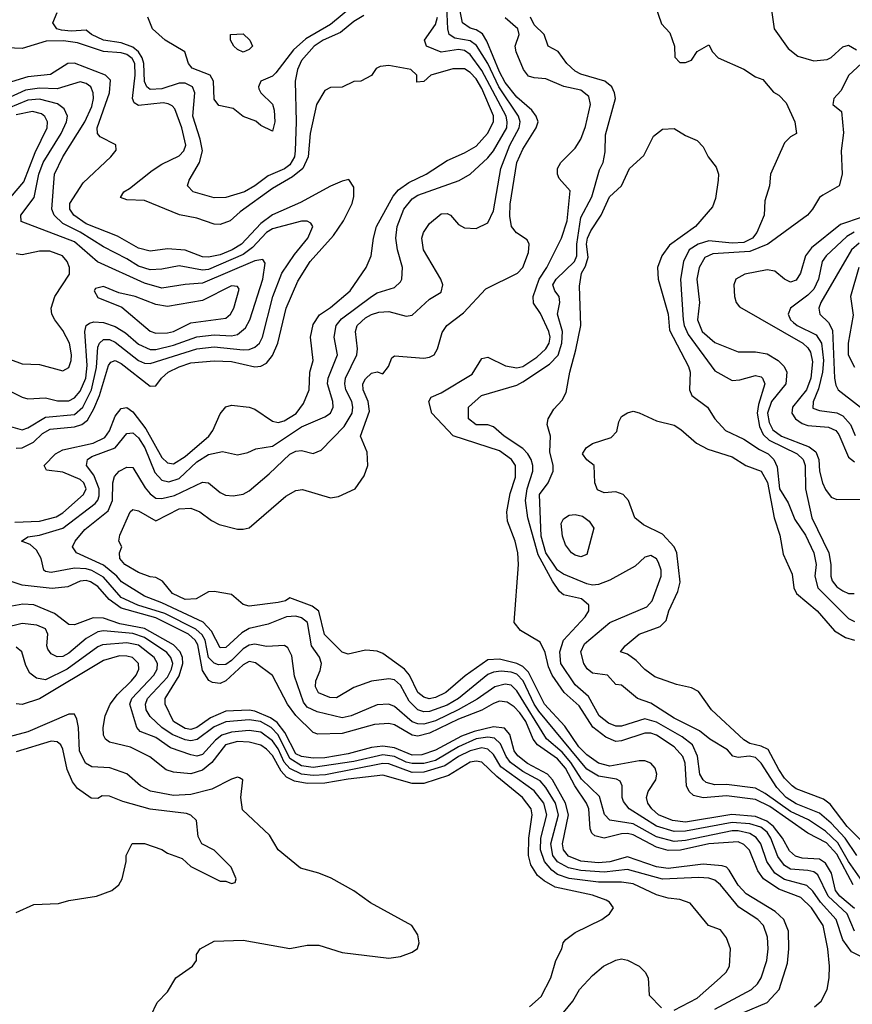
# Model space of a CAD drawing. Header units: inches. Extents: x 1793402 to 1900366, y 320852 to 470679.
# Tile 221 of 256: x 1824382 to 1827243, y 404199 to 407581. Entities that reach past the tile are written whole.
import ezdxf

# ---------------------------------------------------------------- set-up
doc = ezdxf.new("R2010")
doc.units = ezdxf.units.IN
doc.header["$MEASUREMENT"] = 0
doc.layers.add('B8420', color=7, linetype='Continuous')

msp = doc.modelspace()

# ---------------------------------------------------------------- linework, layer by layer
at = {"layer": 'B8420', "color": 4}
for points, elevation in [([(1827249.8, 404449.8), (1827225.1, 404510), (1827159.8, 404570), (1827123.8, 404643.8), (1827110, 404653.7), (1827090, 404659.2), (1827030, 404663.1), (1827010, 404675.8), (1826986.7, 404706.7), (1826962.8, 404770), (1826949.8, 404790), (1826927.8, 404807.8), (1826890, 404818.7), (1826830, 404824.1), (1826670, 404793.6), (1826630, 404793.2), (1826570, 404810.8), (1826476.2, 404870), (1826456.1, 404896.1), (1826451.6, 404910), (1826451.8, 404950), (1826445.1, 404965.1), (1826432.3, 404972.3), (1826370, 404982.7), (1826330, 405007.1), (1826166, 405206), (1826149.1, 405230), (1826111.7, 405310), (1826090, 405332.7), (1826070, 405340.3), (1826036.4, 405343.6), (1826010, 405340.4), (1825990, 405332.3), (1825890, 405249.8), (1825850, 405227.1), (1825790, 405204.8), (1825770, 405203.1), (1825750, 405211.1), (1825720.2, 405240.2), (1825690, 405295.1), (1825670, 405314), (1825650, 405317), (1825590, 405309.5), (1825530, 405287.3), (1825470, 405252), (1825447.5, 405252.5), (1825408.7, 405268.7), (1825397.6, 405290), (1825398.7, 405310), (1825414.5, 405345.5), (1825418.3, 405370), (1825411.9, 405391.9), (1825384.2, 405430), (1825371, 405510), (1825350, 405526.6), (1825330, 405532), (1825298, 405530), (1825235.6, 405504.4), (1825170, 405489.7), (1825145.2, 405474.8), (1825090, 405424.2), (1825070, 405423.7), (1825040.9, 405480.9), (1825011.6, 405511.6), (1824870, 405577.8), (1824810, 405600.4), (1824731.8, 405650), (1824715.8, 405670), (1824670, 405707.6), (1824577.2, 405750), (1824562.7, 405770), (1824572, 405790), (1824605.6, 405830), (1824685.8, 405894.2), (1824700.4, 405930), (1824701.6, 405990), (1824707.7, 406012.3), (1824724, 406030), (1824750, 406044), (1824770, 406042.8), (1824813.3, 405973.3), (1824830, 405952.7), (1824850, 405937.6), (1824870, 405936.5), (1824913.4, 405946.6), (1825010, 405993), (1825030, 405990.6), (1825070, 405957.3), (1825088.3, 405948.3), (1825114.8, 405945.2), (1825150, 405950.7), (1825170, 405962.8), (1825239.4, 406020.6), (1825310, 406088.4), (1825330, 406099.3), (1825350, 406101.6), (1825390, 406090.8), (1825418, 406102), (1825496.6, 406183.4), (1825524, 406230), (1825526.9, 406250), (1825522.6, 406270), (1825502.6, 406310), (1825498.9, 406330), (1825501.3, 406350), (1825539.7, 406430), (1825542.6, 406450), (1825535.8, 406510), (1825541.3, 406530), (1825570, 406556.5), (1825590, 406568.8), (1825616.1, 406576.1), (1825650, 406578.7), (1825710, 406562.8), (1825730, 406566), (1825790, 406621), (1825830, 406644.7), (1825835.3, 406670), (1825828.7, 406690), (1825769.5, 406790), (1825763.7, 406830), (1825769.2, 406850), (1825790, 406881), (1825830, 406914), (1825850, 406914.8), (1825862, 406910), (1825890, 406878), (1825910, 406866), (1825950, 406864), (1825990, 406882.8), (1826010, 406924.7), (1826034.8, 407070), (1826066.4, 407150), (1826098, 407210), (1826101.5, 407230), (1826096, 407250), (1826027.5, 407350), (1825989.8, 407430), (1825951.8, 407491.7), (1825930, 407507.8), (1825877.4, 407517.4), (1825856.9, 407530), (1825852.3, 407550), (1825848.8, 407651.2)], 288), ([(1825530, 407631.2), (1825450, 407564.4), (1825364.6, 407515.4), (1825322.6, 407477.4), (1825262, 407398), (1825250, 407387.3), (1825210.5, 407369.5), (1825202, 407350), (1825203.8, 407343.8), (1825210.8, 407330), (1825250, 407291), (1825256.3, 407270), (1825258.8, 407230), (1825250, 407198), (1825210, 407218), (1825192.9, 407232.9), (1825150, 407248.7), (1825115.6, 407275.6), (1825066, 407286), (1825050, 407308), (1825047.3, 407370), (1825036, 407390), (1824974.7, 407414.7), (1824962, 407430), (1824949.3, 407470), (1824882, 407510), (1824838, 407550), (1824822, 407590)], 288), ([(1825564.4, 407595.6), (1825530, 407574.7), (1825483.5, 407536.5), (1825424.4, 407510), (1825394, 407490), (1825350, 407440.7), (1825336, 407410), (1825328.7, 407370), (1825331.6, 407230), (1825327.7, 407130), (1825326.3, 407110), (1825310, 407082), (1825291.5, 407068.5), (1825235.6, 407044.4), (1825190, 407009.7), (1825154, 406990), (1825090, 406969.6), (1825050, 406969.4), (1824978, 406990), (1824958, 407010), (1824964, 407030), (1824999.6, 407090), (1825009.7, 407130), (1825001.7, 407170), (1824976.4, 407250), (1824983.5, 407330), (1824975.1, 407350), (1824950, 407362.6), (1824930, 407362.3), (1824870, 407343.5), (1824830, 407341.3), (1824818.4, 407350), (1824810, 407369), (1824808.2, 407430), (1824802.5, 407450), (1824789.9, 407469.9), (1824770, 407487), (1824730, 407501.8), (1824670, 407511.1), (1824629, 407530), (1824610, 407545.2), (1824558.3, 407541.7), (1824525.2, 407545.2), (1824509.3, 407550), (1824495.1, 407570), (1824510, 407606)], 292), ([(1827250, 404528.6), (1827199.8, 404570), (1827184.4, 404590), (1827170.6, 404650), (1827150, 404684), (1827130, 404697.2), (1827070, 404700.9), (1827047.4, 404707.4), (1827026.6, 404726.6), (1827003.1, 404770), (1826971.6, 404810), (1826948.4, 404828.4), (1826910, 404844.1), (1826828.8, 404851.2), (1826670, 404824.2), (1826625.2, 404830), (1826576.2, 404850), (1826553.6, 404870), (1826539.6, 404890), (1826535.6, 404910), (1826540.7, 404930), (1826567.3, 404970), (1826571.3, 404990), (1826565.1, 405010), (1826550, 405027), (1826530, 405034.8), (1826510, 405035.3), (1826410, 405016.5), (1826370, 405027.6), (1826330, 405056.1), (1826303.3, 405083.3), (1826254.7, 405154.7), (1826184.8, 405230), (1826130, 405339.8), (1826110, 405359.8), (1826090, 405369.8), (1826030, 405384.5), (1825990, 405382.3), (1825912.8, 405327.2), (1825846, 405270), (1825810, 405252.4), (1825788.7, 405248.7), (1825770, 405254.3), (1825750, 405269.6), (1825720.9, 405330), (1825704.4, 405350), (1825630, 405403.6), (1825610, 405412), (1825585.2, 405414.8), (1825570, 405415.1), (1825510, 405401.2), (1825490, 405408.7), (1825428.9, 405468.9), (1825409.7, 405549.7), (1825386.3, 405566.3), (1825310, 405595.3), (1825294.7, 405585.3), (1825270, 405578.7), (1825170, 405567), (1825150, 405572), (1825110, 405606.6), (1825050, 405617.2), (1825030, 405616), (1824988.5, 405591.5), (1824950, 405589.7), (1824906.6, 405610), (1824872.8, 405652.8), (1824850, 405664.5), (1824830, 405667), (1824790, 405682), (1824742.7, 405710), (1824726, 405730), (1824725.2, 405750), (1824732.3, 405770), (1824722.7, 405790), (1824726, 405810), (1824761.2, 405890), (1824770, 405898.8), (1824790, 405894), (1824850, 405859.1), (1824930, 405901.1), (1824970, 405903), (1825001, 405890), (1825040.3, 405860.3), (1825067.1, 405847.1), (1825130, 405830.8), (1825150, 405830.8), (1825170, 405836), (1825295.9, 405944.1), (1825330, 405964), (1825353.2, 405966.8), (1825450, 405938.7), (1825477.1, 405942.9), (1825534, 405970), (1825565.6, 406014.4), (1825578.3, 406050), (1825576, 406096), (1825552.7, 406150), (1825583.3, 406236.7), (1825579.1, 406270), (1825562, 406310), (1825561.3, 406330), (1825570, 406347.3), (1825590, 406367.3), (1825610, 406371.3), (1825630, 406364.7), (1825649, 406390), (1825660.1, 406419.9), (1825670, 406426.8), (1825770, 406418.7), (1825790, 406421.3), (1825806, 406430), (1825817.6, 406450), (1825833.7, 406506.3), (1825849.7, 406530.3), (1825906.5, 406573.5), (1825983.6, 406656.4), (1826091.8, 406710), (1826111, 406730), (1826130, 406781), (1826132.6, 406810), (1826125.1, 406825.1), (1826088.4, 406848.4), (1826071.6, 406870), (1826065.6, 406905.6), (1826067, 406947), (1826090, 407090.8), (1826110, 407136.3), (1826156.9, 407210), (1826163.6, 407230), (1826156.2, 407250), (1826141.6, 407270), (1826090, 407315.1), (1826050, 407364.8), (1826030, 407401.3), (1825986.8, 407506.8), (1825971.8, 407531.8), (1825950, 407545.7), (1825930, 407551.5), (1825903.6, 407570), (1825894.7, 407610)], 284), ([(1826564.7, 407630), (1826587.1, 407567.1), (1826616, 407536), (1826631.3, 407490), (1826632.7, 407452.7), (1826650, 407434), (1826670, 407434), (1826690, 407442), (1826710, 407472), (1826750, 407494), (1826762, 407470), (1826782, 407450), (1826870, 407411.3), (1826910, 407384.7), (1826935.3, 407375.3), (1826971.6, 407331.6), (1826990, 407322), (1827015.3, 407295.3), (1827044.7, 407230), (1827051.3, 407190), (1827030, 407178), (1827010, 407158), (1826961, 407050), (1826958, 407010), (1826941.6, 406958.4), (1826939.3, 406910), (1826914.4, 406850), (1826899.3, 406830), (1826870, 406816), (1826830, 406813.7), (1826750, 406821), (1826713.4, 406810), (1826682.4, 406790), (1826663.1, 406750), (1826651.8, 406690), (1826662, 406550), (1826665.2, 406530), (1826679.1, 406499.1), (1826770, 406374.8), (1826830, 406342), (1826856.6, 406343.4), (1826910, 406359.1), (1826930, 406354.8), (1826934, 406350), (1826942, 406330), (1826920.4, 406259.6), (1826915.9, 406230), (1826923.4, 406183.4), (1826936.3, 406156.3), (1826956.7, 406136.7), (1827052.7, 406090), (1827073.7, 406070), (1827081.1, 406050), (1827082, 405970), (1827103.1, 405870), (1827162, 405750), (1827168.9, 405710), (1827168.7, 405670), (1827173.8, 405653.8), (1827190, 405633.4), (1827210, 405619.3), (1827230, 405610.6), (1827249.4, 405610.6)], 272), ([(1826962.8, 407630), (1826974, 407550), (1827022, 407482), (1827055.1, 407455.1), (1827110, 407439.5), (1827156.2, 407443.8), (1827170, 407450.7), (1827210, 407487.3), (1827230, 407493.4), (1827257.5, 407477.5)], 276), ([(1827270, 404364.2), (1827239.8, 404379.8), (1827210, 404420.9), (1827187.1, 404490), (1827133.1, 404550), (1827107.4, 404587.4), (1827086.9, 404606.9), (1827010, 404627.6), (1826976.9, 404650), (1826949.1, 404689.1), (1826928.4, 404750), (1826912, 404772), (1826890, 404785.3), (1826850, 404795.4), (1826830, 404795.4), (1826670, 404761.5), (1826630, 404758.5), (1826570, 404774.4), (1826490, 404818.5), (1826410, 404831.8), (1826391.2, 404851.2), (1826373.4, 404913.4), (1826312.5, 404972.5), (1826275.4, 405030), (1826245.4, 405065.4), (1826191.4, 405111.4), (1826090, 405275.6), (1826070, 405295.1), (1826050, 405299.1), (1826014, 405290), (1825953.3, 405246.7), (1825888.7, 405210), (1825810, 405172.7), (1825770, 405160.8), (1825750, 405162), (1825730, 405169.8), (1825670, 405222.4), (1825650, 405229.6), (1825610, 405227.6), (1825521, 405190), (1825490, 405183.5), (1825403.7, 405203.7), (1825370, 405219.6), (1825357.4, 405237.4), (1825326.3, 405326.3), (1825316.4, 405396.4), (1825303.6, 405423.6), (1825291.6, 405431.6), (1825230, 405428), (1825190, 405436.4), (1825170, 405432.4), (1825150, 405420.4), (1825110, 405379.8), (1825090, 405366), (1825064.7, 405364.7), (1825050, 405370.9), (1825030.9, 405390), (1825019.4, 405450), (1825008.2, 405468.2), (1824987.2, 405487.2), (1824880.9, 405540.9), (1824787.6, 405570), (1824730, 405596.4), (1824670, 405666.4), (1824630, 405688.9), (1824610, 405695.3), (1824570, 405697.6), (1824490, 405682.7), (1824470, 405685.2), (1824465.2, 405690), (1824456, 405730), (1824439.1, 405759.1), (1824418, 405778), (1824388, 405790), (1824410, 405804.7), (1824450, 405810.3), (1824530, 405834.3), (1824640.5, 405919.5), (1824649.8, 405930.2), (1824654.4, 405945.6), (1824654.6, 405970), (1824636.1, 406016.1), (1824611.6, 406050), (1824614.5, 406070), (1824630, 406080.3), (1824709.8, 406110.2), (1824750, 406159.1), (1824770, 406161.6), (1824790, 406144.4), (1824811.3, 406110), (1824845.6, 406025.6), (1824870, 405999.5), (1824893.7, 405993.7), (1824930, 406004.9), (1824990, 406062.6), (1825030, 406087), (1825078, 406098), (1825130, 406086.8), (1825165.6, 406094.4), (1825193.2, 406106.8), (1825250, 406116.4), (1825350, 406182), (1825430, 406216.3), (1825449.2, 406230), (1825458.4, 406250), (1825457.6, 406270), (1825439.7, 406330), (1825442, 406350), (1825473.3, 406430), (1825462, 406490), (1825469.6, 406530), (1825487, 406553), (1825590, 406630.4), (1825610, 406642.4), (1825670, 406660.7), (1825690, 406681), (1825694.5, 406690), (1825697.6, 406730), (1825679.6, 406790), (1825674, 406830), (1825678.7, 406870), (1825701.6, 406930), (1825730, 406965.5), (1825750, 406978.7), (1825891.9, 407028.1), (1825930, 407050.7), (1825990, 407106), (1826010, 407130.4), (1826055.1, 407210), (1826057.2, 407230), (1826053.8, 407250), (1825970, 407406.6), (1825930, 407461.1), (1825910, 407475.1), (1825890, 407478.4), (1825829.8, 407469.8), (1825779.3, 407490), (1825772.3, 407510), (1825810, 407563.8), (1825817.8, 407590)], 292), ([(1827245.5, 404610), (1827190, 404715.1), (1827153.8, 404753.8), (1827090, 404787.4), (1826959, 404879), (1826910, 404902.2), (1826810, 404915.3), (1826730, 404908.7), (1826696.8, 404916.8), (1826681.6, 404930), (1826672.8, 404950), (1826667.9, 405027.9), (1826660.4, 405050), (1826630, 405084), (1826570, 405123.5), (1826550, 405130.9), (1826530, 405130.9), (1826450, 405103.9), (1826430, 405102.3), (1826396.3, 405116.3), (1826351.4, 405151.4), (1826304, 405224), (1826252.6, 405270), (1826211, 405330), (1826198.7, 405358.7), (1826187.4, 405407.4), (1826170, 405442.7), (1826102.7, 405482.7), (1826081.2, 405510), (1826095.1, 405710), (1826093.2, 405750), (1826084, 405790), (1826058, 405858), (1826055.1, 405890), (1826066.5, 405953.5), (1826085.6, 406010), (1826085.1, 406050), (1826071.8, 406070), (1826030, 406100.5), (1825871.7, 406151.7), (1825798, 406230), (1825788, 406270), (1825795.3, 406284.7), (1825830, 406298.8), (1825936.3, 406363.7), (1825970, 406417.3), (1825990, 406422), (1826051.5, 406391.5), (1826090, 406385.2), (1826110, 406390.2), (1826158.7, 406421.3), (1826189.7, 406450), (1826200.9, 406470), (1826203.9, 406490), (1826199.8, 406510), (1826171.8, 406571.8), (1826147.5, 406607.5), (1826146, 406630), (1826167.2, 406690), (1826192.8, 406730), (1826243.5, 406830), (1826262.3, 406890), (1826272.9, 406992.9), (1826235.5, 407035.5), (1826229.2, 407050), (1826229.3, 407070), (1826241.2, 407090), (1826290, 407139.1), (1826309.8, 407170.2), (1826325.7, 407214.3), (1826342.7, 407290), (1826336.8, 407316.8), (1826310, 407339.1), (1826251.3, 407351.3), (1826190, 407378), (1826150, 407380.9), (1826130, 407387), (1826112.3, 407410), (1826087.8, 407470), (1826084.2, 407490), (1826097.6, 407530), (1826093.3, 407550), (1826050, 407587)], 276), ([(1827286.2, 404610), (1827230, 404689.8), (1827193.3, 404753.3), (1827150, 404794.2), (1827092.5, 404832.5), (1827030, 404861), (1826942.8, 404922.8), (1826910, 404941.1), (1826810, 404954.2), (1826770, 404953.1), (1826740.9, 404960.9), (1826729.8, 404969.8), (1826719.1, 404990), (1826711.1, 405051.1), (1826693, 405090), (1826657.7, 405117.7), (1826570, 405168.7), (1826530, 405179.8), (1826450, 405154.3), (1826430, 405154), (1826404.4, 405164.4), (1826373, 405190), (1826336.2, 405256.2), (1826290, 405296.2), (1826241, 405370), (1826237.7, 405410), (1826249.7, 405450.3), (1826324.5, 405530), (1826337, 405550), (1826337, 405570), (1826312.1, 405592.1), (1826250, 405606), (1826236.6, 405616.6), (1826212.2, 405652.2), (1826163, 405743), (1826127.6, 405870), (1826119.2, 405930), (1826125.1, 405970), (1826144.4, 406030), (1826145.4, 406050), (1826139.7, 406070), (1826128, 406090), (1826110, 406108), (1826046.6, 406150), (1826010, 406182.7), (1825990, 406189.4), (1825949.7, 406189.7), (1825924, 406210), (1825924, 406250), (1825968.7, 406290), (1826090, 406326), (1826110, 406336.5), (1826202.7, 406397.3), (1826231.8, 406428.2), (1826244.2, 406470), (1826247.3, 406510), (1826229.7, 406570), (1826237.7, 406610), (1826235.4, 406630), (1826220.5, 406650), (1826213.6, 406670), (1826225.6, 406690), (1826287.6, 406750), (1826296.4, 406770), (1826296.2, 406810), (1826310, 406901), (1826347.6, 406972.4), (1826374.5, 407065.5), (1826386.6, 407090), (1826393.4, 407126.6), (1826394.2, 407185.8), (1826429.3, 407310), (1826426, 407330), (1826416, 407350), (1826392.7, 407370), (1826310, 407394), (1826290, 407404.2), (1826262, 407430), (1826231.7, 407471.7), (1826198, 407490), (1826184, 407530), (1826150, 407563.7), (1826137, 407590)], 272), ([(1824365.3, 405854.7), (1824450, 405858.6), (1824507, 405873), (1824530, 405887.4), (1824600.5, 405950), (1824609.6, 405970), (1824602, 405990), (1824590, 406002), (1824530, 406026.9), (1824473.6, 406033.6), (1824466, 406050), (1824505.1, 406090), (1824530, 406103.7), (1824633.6, 406126.4), (1824674.5, 406145.5), (1824690.7, 406169.3), (1824710, 406219.1), (1824730, 406245.5), (1824750, 406248.4), (1824770, 406233.7), (1824815.7, 406175.7), (1824870, 406077.6), (1824890, 406058.7), (1824910, 406055.3), (1824950, 406080.3), (1825031.3, 406150), (1825045.1, 406170), (1825070, 406226.8), (1825090, 406250.8), (1825110, 406257.3), (1825170, 406250.4), (1825190, 406243), (1825250, 406201.6), (1825270, 406197.6), (1825290, 406202.6), (1825331.5, 406228.5), (1825357.4, 406262.6), (1825376.3, 406310), (1825378.7, 406370), (1825389.6, 406410), (1825380.5, 406490), (1825390, 406534), (1825412.3, 406567.7), (1825450, 406592.2), (1825517, 406650), (1825572.7, 406730), (1825589.5, 406770), (1825596.9, 406830), (1825608, 406870), (1825665.2, 406974.8), (1825683.6, 406996.4), (1825718.4, 407021.6), (1825778, 407050), (1825850, 407097.1), (1825910, 407123.1), (1825950, 407146.7), (1825989.6, 407190), (1826009.7, 407230), (1826009.6, 407250.4), (1825970, 407344.7), (1825950, 407378), (1825930, 407399.7), (1825910, 407411.6), (1825870, 407411.8), (1825794, 407390), (1825770, 407368), (1825746, 407366), (1825746, 407390), (1825726, 407410), (1825650, 407424), (1825619.8, 407420.2), (1825607.1, 407412.9), (1825591.1, 407388.9), (1825554, 407370), (1825530, 407368), (1825490, 407348.7), (1825450, 407348), (1825430, 407338), (1825402, 407290), (1825380.3, 407190), (1825373.1, 407110), (1825354.3, 407070), (1825318.9, 407041.1), (1825250, 407001.5), (1825139.5, 406920.5), (1825104.9, 406890), (1825070, 406876.9), (1825050, 406878.7), (1824990, 406898.7), (1824931.2, 406911.2), (1824810, 406959.3), (1824750, 406962.7), (1824728, 406970), (1824739, 406990), (1824759.1, 407000.9), (1824836.6, 407063.4), (1824870, 407084.4), (1824930, 407112.7), (1824945.6, 407130), (1824952.4, 407150), (1824939.1, 407210), (1824914.5, 407274.5), (1824905.3, 407285.3), (1824892.4, 407292.4), (1824874.8, 407294.8), (1824790, 407286.6), (1824775.1, 407295.1), (1824769.8, 407310), (1824778.1, 407390), (1824776.8, 407430), (1824767.9, 407447.9), (1824750, 407461.6), (1824730, 407467.4), (1824670, 407471.6), (1824580.9, 407500.9), (1824531.7, 407508.3), (1824472.4, 407507.6), (1824390, 407481.7), (1824310, 407485.6)], 296), ([(1824369.1, 406109.1), (1824390, 406110.3), (1824429.6, 406130), (1824460.5, 406159.5), (1824486, 406174), (1824570, 406182.7), (1824595.6, 406190), (1824614.6, 406205.4), (1824636.2, 406243.8), (1824655.9, 406290), (1824686.8, 406393.2), (1824695.3, 406404.7), (1824710, 406410.4), (1824730, 406400.3), (1824830, 406322), (1824850, 406322.8), (1824869.5, 406350), (1824892, 406370), (1824930, 406389), (1824970, 406402), (1825050, 406409), (1825110, 406406.7), (1825190, 406388.5), (1825210, 406390.4), (1825230, 406400.7), (1825250, 406427.3), (1825268.2, 406470), (1825297.4, 406590), (1825337.5, 406682.5), (1825379.7, 406750), (1825460.1, 406839.9), (1825494.7, 406890), (1825523.6, 406950), (1825530, 406974), (1825530, 407006), (1825512.1, 407032.1), (1825490, 407026), (1825450, 407009.6), (1825347.1, 406952.9), (1825250, 406910.9), (1825210, 406880.4), (1825144.2, 406810), (1825112.2, 406790), (1825070, 406772.7), (1825030, 406765.3), (1825010, 406766.2), (1824949.8, 406789.8), (1824890, 406794), (1824830, 406786), (1824790, 406795.8), (1824717.6, 406837.6), (1824610, 406879.8), (1824567.6, 406910), (1824553.6, 406930), (1824553.6, 406950), (1824599.3, 407020.7), (1824695.1, 407110), (1824712.7, 407132.7), (1824711.6, 407151.6), (1824658.7, 407178.7), (1824649.6, 407190), (1824648.4, 407210), (1824689.8, 407330), (1824693.5, 407373.5), (1824676, 407390), (1824570, 407431.1), (1824546.8, 407430), (1824487.7, 407392.3), (1824410, 407385.1), (1824353, 407367)], 304), ([(1827274, 407430), (1827230.6, 407390), (1827203.4, 407336.6), (1827178.8, 407310), (1827176, 407290), (1827205.4, 407265.4), (1827212.1, 407192.1), (1827204.9, 407130), (1827207.7, 407050), (1827197.3, 407010), (1827141.3, 406978.7), (1827130.3, 406969.7), (1827106.4, 406930), (1827088.2, 406910), (1826952.7, 406810), (1826890, 406785), (1826763.4, 406776.6), (1826735.5, 406764.5), (1826716.9, 406730), (1826708.9, 406690), (1826717.4, 406610), (1826710.3, 406550), (1826727.2, 406510), (1826770, 406472.2), (1826850, 406440.4), (1826910, 406440.3), (1826950, 406433.1), (1826988.2, 406410), (1827008.4, 406390), (1827017.4, 406370), (1827013.8, 406330), (1826965.4, 406270), (1826951, 406230), (1826957.5, 406197.5), (1826970, 406172), (1826999.5, 406150), (1827094.1, 406114.1), (1827117.1, 406097.1), (1827127.9, 406070), (1827130.2, 406030), (1827140.3, 405990), (1827150, 405966.8), (1827170, 405940.7), (1827190, 405933.4), (1827270, 405934)], 276), ([(1824350, 406183.1), (1824390, 406172.7), (1824410, 406179.3), (1824470, 406215.6), (1824570, 406224.4), (1824599.2, 406250), (1824629, 406310), (1824646.1, 406386.1), (1824650, 406456), (1824656.2, 406470), (1824670, 406482.4), (1824690, 406482.6), (1824710, 406473.1), (1824790, 406410.3), (1824810, 406401.7), (1824830, 406399.6), (1824990, 406450.2), (1825050, 406456.9), (1825150, 406446.5), (1825170, 406447.6), (1825190, 406455.8), (1825205.6, 406470), (1825215.8, 406490), (1825251.1, 406630), (1825282, 406710), (1825325.7, 406774.3), (1825371.6, 406830), (1825389.2, 406870), (1825382, 406882), (1825370, 406889.2), (1825350, 406889.4), (1825250, 406862.6), (1825230, 406849.7), (1825181.6, 406798.4), (1825150, 406774.4), (1825030, 406722.8), (1825010, 406720.3), (1824930, 406735.8), (1824870, 406724.2), (1824830, 406721.7), (1824790, 406734), (1824750, 406759.7), (1824670, 406800.5), (1824590, 406850.8), (1824530, 406881), (1824499.7, 406910), (1824492.6, 406930), (1824501.6, 407050), (1824529.6, 407110), (1824605.4, 407230), (1824630, 407282.8), (1824635.4, 407310), (1824634.7, 407330), (1824626.6, 407350), (1824610, 407361.6), (1824590, 407367.6), (1824510, 407343.5), (1824450, 407345.3), (1824401.3, 407338.7), (1824305, 407295)], 308), ([(1824252.4, 406352.4), (1824390, 406284), (1824410, 406279.1), (1824470, 406281.6), (1824511.9, 406271.9), (1824550, 406272), (1824570, 406282), (1824590, 406305.3), (1824608.7, 406350), (1824613.2, 406393.2), (1824605.1, 406510), (1824609.7, 406530.3), (1824621.1, 406538.9), (1824636.9, 406543.1), (1824670, 406540.9), (1824710, 406527.6), (1824745.1, 406505.1), (1824790, 406466), (1824830, 406447.9), (1824850, 406448.1), (1824910, 406462.6), (1824990, 406491.3), (1825050, 406498.6), (1825110, 406495.6), (1825130, 406499.5), (1825158, 406522), (1825173, 406550), (1825216.9, 406690), (1825225.2, 406745.2), (1825217, 406757), (1825190, 406752.8), (1825010, 406675.6), (1824950, 406671.3), (1824870, 406658.3), (1824810, 406675.6), (1824648.9, 406748.9), (1824570, 406817.7), (1824387.2, 406887.2), (1824385.2, 406910), (1824431.6, 406970), (1824447, 407050), (1824461.8, 407090), (1824524.4, 407190), (1824543, 407230), (1824545.6, 407250), (1824534.9, 407274.9), (1824511.8, 407291.8), (1824450, 407307.8), (1824410, 407304.4), (1824343, 407277)], 312), ([(1824349.8, 406970.2), (1824396.4, 407023.6), (1824435.4, 407124.6), (1824475.8, 407210), (1824476.9, 407230), (1824468.3, 407248.3), (1824457.2, 407257.2), (1824425.7, 407265.7), (1824370, 407253.6)], 316), ([(1827258, 404710), (1827218.2, 404770), (1827170, 404821.5), (1827130, 404855.6), (1827050, 404887.8), (1827015.4, 404910), (1826983.3, 404943.3), (1826930, 405027.6), (1826910, 405047.1), (1826888.2, 405051.8), (1826850, 405046.6), (1826831.7, 405051.7), (1826813.6, 405073.6), (1826752.7, 405110), (1826718, 405138), (1826630, 405181.7), (1826550, 405233.6), (1826504, 405250), (1826450, 405295.3), (1826430, 405298), (1826402, 405330), (1826350, 405337), (1826331.2, 405351.2), (1826319.6, 405370), (1826309.6, 405410), (1826322.5, 405437.5), (1826410, 405510.4), (1826536.1, 405563.9), (1826554.7, 405585.3), (1826586.3, 405670), (1826586, 405690), (1826576.6, 405716.6), (1826570, 405729.2), (1826550, 405740.9), (1826530, 405735.1), (1826496.5, 405703.5), (1826410, 405656.3), (1826370, 405640.5), (1826350, 405638.3), (1826330, 405643.1), (1826250, 405676.9), (1826230, 405689.8), (1826189.4, 405749.4), (1826173.5, 405806.5), (1826168.3, 405950), (1826198, 405990), (1826214.5, 406030), (1826214.5, 406050), (1826203.7, 406096.3), (1826205.2, 406150), (1826194, 406190), (1826197.2, 406210), (1826216.5, 406243.5), (1826245.6, 406274.4), (1826259.3, 406300.7), (1826271.5, 406370), (1826293, 406447), (1826309.7, 406530), (1826305.4, 406665.4), (1826312.6, 406710), (1826325.8, 406734.2), (1826334.6, 406765.4), (1826329.8, 406810), (1826332.8, 406830), (1826343.9, 406856.1), (1826379.7, 406910), (1826407.9, 406972.1), (1826449.5, 407010), (1826477, 407070), (1826525.9, 407114.1), (1826559.6, 407180.4), (1826590, 407204.9), (1826630, 407207.3), (1826670, 407182.8), (1826710, 407166), (1826730, 407144.7), (1826746.8, 407110), (1826774.4, 407074.4), (1826783, 407050), (1826782, 407030), (1826772.8, 406967.2), (1826761.7, 406938.3), (1826704, 406870), (1826614, 406806), (1826588.2, 406770), (1826573, 406730), (1826575.5, 406690), (1826610.3, 406570), (1826614.3, 406514.3), (1826679.3, 406390), (1826686, 406370), (1826683, 406310), (1826690.8, 406290), (1826744.7, 406250), (1826770.8, 406210), (1826806.8, 406170), (1826870, 406140.5), (1826924.2, 406104.2), (1826953.4, 406090), (1826973.4, 406070), (1826984.9, 406044.9), (1826992, 405970), (1827021.8, 405921.8), (1827044.7, 405864.7), (1827082.3, 405810), (1827110.2, 405750), (1827119, 405710), (1827114, 405670), (1827124.6, 405630), (1827230, 405524.2), (1827250, 405513.7)], 268), ([(1827277, 406903), (1827202, 406878), (1827102.2, 406797.8), (1827082, 406770), (1827064.9, 406710), (1827050, 406686), (1827030, 406679.3), (1827010, 406689.3), (1826977, 406717), (1826950, 406722), (1826873.3, 406706.7), (1826842, 406690), (1826835.5, 406670), (1826838, 406630), (1826844, 406610), (1826854.9, 406594.9), (1827072.7, 406470), (1827090, 406454.4), (1827098.9, 406438.9), (1827106.2, 406406.2), (1827100.6, 406350), (1827085.2, 406310), (1827036.9, 406250), (1827034.9, 406230), (1827047.2, 406210), (1827070, 406194.3), (1827090, 406186.9), (1827161.3, 406181.3), (1827186, 406170), (1827196.1, 406156.1), (1827230, 406078), (1827250, 406062)], 284), ([(1827249.4, 406850.6), (1827223.8, 406836.2), (1827152.7, 406770), (1827139.5, 406750), (1827126.5, 406690), (1827110, 406655.6), (1827090, 406634.3), (1827030.5, 406590), (1827022, 406570), (1827030.4, 406550), (1827040.5, 406540.5), (1827053.4, 406530), (1827118.5, 406498.5), (1827136.9, 406470), (1827143.2, 406410), (1827139.7, 406370), (1827127, 406313), (1827108.1, 406268.1), (1827107.1, 406247.1), (1827130, 406238.4), (1827190, 406230.3), (1827210, 406220.3), (1827236.5, 406190), (1827252.9, 406152.9)], 288), ([(1824350, 406414), (1824390, 406399.1), (1824450, 406396.3), (1824530, 406374.8), (1824550, 406386), (1824558.4, 406410), (1824559.6, 406430), (1824553.3, 406470), (1824530, 406513.2), (1824502, 406550), (1824492.3, 406570), (1824489.5, 406590), (1824502, 406630), (1824553.2, 406706.8), (1824553.2, 406730), (1824545.2, 406750), (1824529, 406770), (1824485.8, 406785.8), (1824450, 406785.6), (1824390, 406773.6), (1824370, 406776.2)], 316), ([(1827266.6, 406813.4), (1827240.3, 406790), (1827134.4, 406610), (1827128, 406590), (1827130.7, 406570), (1827160.9, 406540.9), (1827174.1, 406514.1), (1827181.1, 406350), (1827185.7, 406325.7), (1827194, 406310), (1827327, 406207)], 292), ([(1827265.3, 406730), (1827236.3, 406630), (1827246, 406566), (1827228.8, 406470), (1827228.7, 406430), (1827250, 406387.3)], 296), ([(1827310, 404725.1), (1827225.1, 404810), (1827166.4, 404886.4), (1827143.7, 404903.7), (1827050, 404938.7), (1827036.2, 404950), (1827010, 404976.2), (1826990, 405005.1), (1826953.9, 405073.9), (1826930, 405085.7), (1826890, 405095.1), (1826870, 405107.6), (1826758.4, 405210), (1826713.6, 405273.6), (1826690, 405286.3), (1826638, 405298), (1826563.9, 405323.9), (1826530, 405349.4), (1826500.1, 405380.1), (1826470, 405401.2), (1826446, 405410), (1826462, 405430), (1826509.7, 405470.3), (1826582.9, 405497.1), (1826602.5, 405517.5), (1826612.3, 405550), (1826642.7, 405617.3), (1826651.1, 405648.9), (1826639.7, 405750), (1826630.9, 405770.9), (1826590, 405814), (1826525.4, 405845.4), (1826495.3, 405870), (1826474, 405930), (1826455.3, 405950), (1826430, 405959), (1826390, 405956), (1826366.6, 405966.6), (1826358, 405990), (1826355.3, 406050), (1826330, 406068.7), (1826315.3, 406090), (1826328.7, 406110), (1826350, 406124.7), (1826414, 406146), (1826433.2, 406166.8), (1826440.2, 406199.8), (1826450, 406218), (1826470, 406231), (1826490, 406236), (1826510, 406231), (1826570, 406202.8), (1826630, 406187.7), (1826653.5, 406173.5), (1826706.9, 406126.9), (1826745.7, 406105.7), (1826830, 406078.9), (1826876.3, 406050), (1826930, 406030.3), (1826950.8, 405990.8), (1826973.7, 405870), (1826993.4, 405810), (1827005.2, 405745.2), (1827036.3, 405676.3), (1827042, 405630), (1827050.4, 405610.4), (1827122, 405550), (1827181.7, 405481.7), (1827219, 405459), (1827250, 405450.3)], 264), ([(1827112.7, 404190), (1827136, 404210), (1827156, 404250), (1827162.7, 404290), (1827164.5, 404330), (1827158.7, 404390), (1827142.6, 404470), (1827102.3, 404530), (1827065.8, 404565.8), (1826990, 404594.8), (1826937.4, 404630), (1826917.7, 404657.7), (1826888.9, 404728.9), (1826870, 404748.2), (1826850, 404756.8), (1826750, 404749.8), (1826651.9, 404728.1), (1826610, 404727.7), (1826570, 404738.5), (1826490, 404781.6), (1826470, 404786), (1826450, 404785), (1826390, 404769.8), (1826357.4, 404777.4), (1826347.5, 404787.5), (1826342.2, 404802.2), (1826337.2, 404870), (1826329.8, 404890), (1826289, 404950), (1826256.8, 405010), (1826230, 405041.8), (1826161.5, 405090), (1826145.8, 405110), (1826120.3, 405170), (1826100.5, 405200.5), (1826081, 405221), (1826056.8, 405236.8), (1826030, 405239.8), (1826010, 405232.3), (1825970.1, 405209.9), (1825890, 405178.2), (1825790.4, 405130), (1825750, 405120.3), (1825730, 405123.5), (1825670, 405159.1), (1825650, 405163.5), (1825600.4, 405159.6), (1825489.7, 405129.7), (1825406.5, 405126.5), (1825390, 405132.7), (1825330.7, 405190.7), (1825302.4, 405230), (1825250, 405329), (1825192.3, 405372.3), (1825170, 405376.3), (1825150, 405364.7), (1825090, 405309.7), (1825070, 405301.3), (1825044.7, 405304.7), (1825031.6, 405311.6), (1825010, 405345.2), (1824994.1, 405434.1), (1824985, 405450), (1824961.7, 405470), (1824850, 405526), (1824730, 405559.8), (1824688.6, 405590), (1824650, 405634.3), (1824625.2, 405650), (1824610, 405654.5), (1824590, 405652.4), (1824546.9, 405633.1), (1824492.8, 405627.2), (1824390, 405638.5), (1824356, 405650)], 296), ([(1826868.8, 404171.2), (1826950, 404204.9), (1826991.5, 404250), (1827020.1, 404339.9), (1827025.1, 404390), (1827023, 404450), (1827007.8, 404490), (1826977.5, 404517.5), (1826878.2, 404578.1), (1826850, 404607.8), (1826819.8, 404659.8), (1826810, 404669.7), (1826794.9, 404674.9), (1826730, 404680.8), (1826610, 404665.5), (1826570, 404671.6), (1826470, 404705.6), (1826410, 404688.9), (1826370, 404684.5), (1826310, 404690.8), (1826267.8, 404707.8), (1826249.8, 404730), (1826246.8, 404750), (1826267.3, 404850), (1826257.3, 404890), (1826212.5, 404970), (1826195.3, 404990), (1826126.5, 405026.5), (1826093, 405053), (1826080.8, 405070), (1826065.5, 405125.5), (1826047.6, 405147.6), (1826010, 405151.6), (1825943.4, 405136.6), (1825900.2, 405119.8), (1825810, 405071.6), (1825763.7, 405056.3), (1825730, 405055.2), (1825670, 405079.8), (1825630, 405085.8), (1825590, 405080.7), (1825510, 405059.1), (1825430, 405046), (1825390, 405044), (1825350, 405049.8), (1825330, 405059.3), (1825292.8, 405132.8), (1825266.7, 405166.7), (1825243.6, 405183.6), (1825190, 405205.8), (1825170, 405209.8), (1825090, 405206.3), (1825037, 405183), (1824990, 405149.8), (1824970, 405142.7), (1824950, 405146.2), (1824909.9, 405169.9), (1824881.6, 405230), (1824881.3, 405250), (1824930, 405327), (1824941.8, 405370), (1824941.1, 405390), (1824933.6, 405410), (1824910, 405433.5), (1824810, 405489.9), (1824725.8, 405505.8), (1824670, 405524.8), (1824633.9, 405526.1), (1824570, 405502.9), (1824550, 405503.7), (1824501, 405541), (1824430, 405570.9), (1824392.9, 405572.9), (1824330, 405561.7)], 304), ([(1826770, 404182), (1826896, 404250), (1826917, 404270), (1826929.5, 404290), (1826949.5, 404350), (1826954, 404390), (1826951.6, 404430), (1826937, 404470), (1826918, 404490), (1826853.1, 404533.1), (1826790, 404609.5), (1826770, 404625.6), (1826750, 404632.4), (1826714.8, 404634.8), (1826590, 404628.6), (1826470, 404662), (1826390, 404653), (1826310, 404658.6), (1826267.9, 404667.9), (1826230, 404688.7), (1826214, 404710), (1826207, 404750), (1826233.3, 404850), (1826222.5, 404890), (1826190, 404944), (1826170, 404967.1), (1826110, 404998.8), (1826067.6, 405030), (1826052.8, 405050), (1826034.2, 405094.2), (1826013.4, 405113.4), (1825990, 405117), (1825950, 405111.2), (1825890, 405083.4), (1825810, 405036.8), (1825770, 405026.1), (1825730, 405026), (1825710, 405030.6), (1825669.5, 405050), (1825630, 405055.6), (1825530, 405032.8), (1825390, 405012.8), (1825350, 405018.7), (1825310, 405043.2), (1825270, 405124.1), (1825246, 405150), (1825209.3, 405170.7), (1825170, 405175.7), (1825090, 405169.8), (1825050, 405151.8), (1824991.6, 405108.4), (1824970, 405104.4), (1824950, 405107.1), (1824905.7, 405125.7), (1824869.9, 405149.9), (1824830, 405187.8), (1824816.4, 405210), (1824813.7, 405230), (1824821.1, 405250), (1824890, 405322.6), (1824903.5, 405350), (1824907.6, 405370), (1824901.5, 405390), (1824887.5, 405407.5), (1824810, 405459), (1824770, 405472.7), (1824670, 405482), (1824650, 405478.5), (1824610, 405455.8), (1824550, 405405.1), (1824530, 405393.6), (1824510, 405392), (1824490, 405402.7), (1824478.4, 405418.4), (1824474.5, 405430), (1824478.4, 405470), (1824470, 405489), (1824440.8, 405500.8), (1824390, 405506.6), (1824330, 405491.6)], 308), ([(1826630, 404178.8), (1826710, 404220.5), (1826789, 404290), (1826809, 404310), (1826821.2, 404330), (1826824, 404390), (1826810, 404428), (1826790, 404455.3), (1826748.7, 404470), (1826686, 404546), (1826650, 404559.3), (1826610, 404563.7), (1826570, 404575.6), (1826490, 404613.3), (1826450, 404619.2), (1826370, 404618.4), (1826270, 404631.6), (1826230, 404644.8), (1826210, 404659.8), (1826184.5, 404690), (1826170.7, 404730), (1826172.7, 404770), (1826193.1, 404850), (1826183.1, 404890), (1826150, 404932.4), (1826034.6, 405014.6), (1826010, 405057.6), (1825990, 405076), (1825970, 405079.8), (1825930, 405069.8), (1825890, 405050.7), (1825842.1, 405017.9), (1825770, 404996), (1825730, 404995.8), (1825650, 405024.8), (1825630, 405026.5), (1825432.5, 404987.5), (1825390, 404984.5), (1825349.9, 404989.9), (1825310, 405008.9), (1825290.8, 405030.8), (1825270, 405076.9), (1825250, 405103.9), (1825210, 405134), (1825170, 405139.8), (1825110, 405133.5), (1825076.6, 405123.4), (1825054.1, 405105.9), (1825010, 405057.6), (1824990, 405051.6), (1824970, 405055.6), (1824900.1, 405080.1), (1824850, 405115.4), (1824795.6, 405135.6), (1824784.5, 405150), (1824759.7, 405230), (1824766.6, 405250), (1824843.1, 405330), (1824854, 405350), (1824855.4, 405370), (1824843.5, 405390), (1824790, 405432.8), (1824750, 405441.2), (1824666.5, 405433.5), (1824650, 405426.9), (1824544.9, 405350), (1824470, 405313.6), (1824438.9, 405318.9), (1824416.9, 405336.9), (1824402.3, 405362.3), (1824389.6, 405409.6), (1824370, 405426)], 312), ([(1826133.2, 404190), (1826174.1, 404225.8), (1826206.6, 404290), (1826224, 404350), (1826244, 404390), (1826249.3, 404410.7), (1826258, 404422), (1826290, 404446), (1826382, 404490), (1826408.7, 404510), (1826422, 404530), (1826408.7, 404550), (1826396.6, 404556.6), (1826350, 404574.3), (1826221.6, 404601.6), (1826183.3, 404623.3), (1826161.5, 404641.5), (1826138.3, 404678.3), (1826129.6, 404710), (1826130.9, 404770), (1826143.1, 404850), (1826139.7, 404870), (1826109.7, 404910), (1826021.1, 404981.1), (1825970, 405031.1), (1825950, 405034.2), (1825930, 405030.8), (1825855.5, 404984.5), (1825770, 404958), (1825730, 404958), (1825630, 404986), (1825510, 404972.8), (1825430, 404958.7), (1825370, 404957.5), (1825325.7, 404965.7), (1825298.8, 404978.8), (1825279.7, 404999.7), (1825250, 405053.7), (1825230, 405075.3), (1825210, 405088.7), (1825170, 405099.8), (1825130, 405102), (1825088.9, 405090), (1825042.4, 405030), (1825010, 405003.1), (1824970, 404990.9), (1824910, 404996), (1824885, 405005), (1824829, 405049), (1824762.3, 405082.3), (1824690, 405099.7), (1824676.2, 405110), (1824670, 405124), (1824668.4, 405150), (1824675.4, 405190), (1824692.4, 405230), (1824717.3, 405262.7), (1824766, 405310), (1824782.4, 405330), (1824791.5, 405350), (1824789.5, 405370), (1824769, 405390), (1824750, 405395.4), (1824724.5, 405395.5), (1824670, 405380.5), (1824450, 405248.4), (1824390, 405228.5), (1824370, 405231.5)], 316), ([(1824810, 404114), (1824854.6, 404205.4), (1824890, 404242), (1824918, 404290), (1824975.3, 404330), (1824988.7, 404350), (1824988.7, 404370), (1825002, 404390), (1825050, 404416), (1825150, 404419.1), (1825310, 404390.6), (1825370, 404402.8), (1825410, 404402.8), (1825490, 404377.3), (1825650, 404357.3), (1825690, 404362.8), (1825730, 404378), (1825748.9, 404391.1), (1825754, 404410), (1825750, 404438), (1825729.3, 404469.3), (1825587.5, 404547.5), (1825530, 404589.2), (1825452.1, 404632.1), (1825410, 404649.2), (1825346.8, 404666.8), (1825269.5, 404729.5), (1825240.2, 404780.2), (1825146.8, 404866.8), (1825141.2, 404910), (1825148, 404970), (1825137.2, 404977.2), (1825130, 404979), (1825110, 404972.3), (1825042.2, 404937.8), (1824970, 404919.3), (1824910, 404916.1), (1824830.8, 404930.8), (1824797, 404950), (1824750, 404991.1), (1824690.9, 405010.9), (1824630, 405014.3), (1824607.9, 405027.9), (1824587.3, 405070), (1824584, 405150), (1824578.6, 405178.6), (1824570, 405195.1), (1824550, 405195.6), (1824410, 405135.4), (1824190, 405077)], 324), ([(1824370, 404514), (1824430, 404542), (1824514.6, 404545.4), (1824550, 404556), (1824646, 404570), (1824698, 404590), (1824722, 404610), (1824734, 404630), (1824748, 404690), (1824748, 404710), (1824768.4, 404751.6), (1824810, 404751.3), (1824870, 404731.3), (1824890, 404718), (1824939.8, 404699.8), (1824970, 404672), (1825070, 404622), (1825090, 404622), (1825110, 404614), (1825122, 404618), (1825126, 404630), (1825108, 404670), (1825050, 404728), (1825008, 404750), (1824995.3, 404775.3), (1824988.7, 404830), (1824970, 404848.7), (1824954.5, 404854.5), (1824830, 404869.3), (1824736, 404896), (1824690, 404914), (1824665.4, 404914.6), (1824650, 404906), (1824627.3, 404907.3), (1824580.9, 404940.9), (1824563.6, 404963.6), (1824545.1, 405005.1), (1824530, 405075.3), (1824522.7, 405090), (1824510, 405100.9), (1824490, 405102.9), (1824370, 405066.6)], 328), ([(1826250, 404171), (1826282.7, 404210), (1826305.2, 404250), (1826350, 404298), (1826388, 404330), (1826430, 404350.8), (1826450, 404354.8), (1826470, 404351), (1826510.7, 404330.7), (1826531.3, 404310), (1826541, 404290), (1826544.7, 404230), (1826587.5, 404187.5)], 312)]:
    msp.add_lwpolyline(points, dxfattribs=dict(at, elevation=elevation))
for points, elevation in [([(1825150, 407469.2), (1825130, 407478), (1825118, 407490), (1825106, 407510), (1825106, 407530), (1825150, 407532), (1825172, 407510), (1825182, 407490), (1825170, 407478)], 284), ([(1825110, 406666.6), (1825010, 406616.9), (1824890, 406595.6), (1824850, 406602.9), (1824778, 406630), (1824722.7, 406642.7), (1824670, 406664), (1824642, 406658), (1824638, 406650), (1824650, 406626.8), (1824733.2, 406593.2), (1824830, 406510.6), (1824850, 406504.4), (1824890, 406505.7), (1824910, 406510.5), (1824970, 406539.5), (1825090, 406555.5), (1825106.6, 406570), (1825117.6, 406590), (1825135.6, 406655.6), (1825130, 406664)], 316), ([(1826310, 405736), (1826290, 405742), (1826277.2, 405750), (1826257.5, 405777.5), (1826246.5, 405806.5), (1826242, 405850), (1826250, 405866), (1826270, 405878.8), (1826290, 405881), (1826315.3, 405875.3), (1826338.5, 405858.5), (1826354.4, 405834.4), (1826330, 405744)], 264)]:
    msp.add_lwpolyline(points, close=True, dxfattribs=dict(at, elevation=elevation))

doc.saveas('drawing.dxf')
